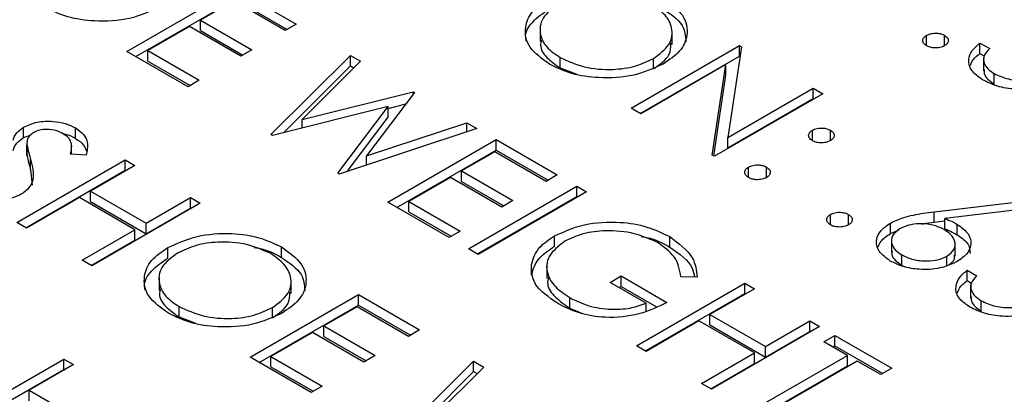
# Model space of a CAD drawing. Header units: inches. Extents: x 1802 to 2468, y -253 to -72.
# Tile 99 of 256: x 1860.815 to 1861.586, y -178.76 to -178.467. Entities that reach past the tile are written whole.
import ezdxf

# ---------------------------------------------------------------- set-up
doc = ezdxf.new("R2010")
doc.units = ezdxf.units.IN
doc.header["$LTSCALE"] = 0.5
doc.header["$MEASUREMENT"] = 0
doc.layers.add('SID-M-S', color=105, linetype='Continuous')

msp = doc.modelspace()

# ---------------------------------------------------------------- linework, layer by layer
at = {"layer": 'SID-M-S'}
for p, q in [((1860.8989, -178.49136), (1860.98376, -178.44238)), ((1860.98376, -178.44238), (1861.03162, -178.47001)), ((1860.90598, -178.49544), (1860.98376, -178.45054)), ((1860.98267, -178.4518), (1860.95656, -178.46687)), ((1861.02292, -178.47503), (1860.98267, -178.4518)), ((1860.98376, -178.45054), (1861.02455, -178.47409)), ((1860.94786, -178.47189), (1860.91522, -178.49073)), ((1860.98811, -178.49513), (1860.94786, -178.47189)), ((1860.95656, -178.46687), (1860.99681, -178.4901)), ((1860.95656, -178.47503), (1860.95656, -178.46687)), ((1861.03162, -178.47001), (1861.02292, -178.47503)), ((1860.95656, -178.47503), (1860.98974, -178.49419)), ((1861.22268, -178.47338), (1861.22268, -178.48358)), ((1861.32621, -178.48585), (1861.32621, -178.47564)), ((1861.52551, -178.48697), (1861.52551, -178.4788)), ((1861.53965, -178.48696), (1861.53965, -178.4788)), ((1861.29407, -178.53579), (1861.37892, -178.48681)), ((1861.37892, -178.48681), (1861.38052, -178.48773)), ((1861.37892, -178.49497), (1861.37892, -178.48681)), ((1861.56739, -178.48477), (1861.57501, -178.48916)), ((1861.56739, -178.49293), (1861.56739, -178.48477)), ((1860.94677, -178.51899), (1860.8989, -178.49136)), ((1860.91522, -178.49073), (1860.95547, -178.51397)), ((1860.91522, -178.4989), (1860.91522, -178.49073)), ((1860.99681, -178.4901), (1860.98811, -178.49513)), ((1861.01177, -178.55652), (1861.07405, -178.4945)), ((1861.07405, -178.4945), (1861.08192, -178.49904)), ((1861.07405, -178.50267), (1861.07405, -178.4945)), ((1861.30114, -178.53987), (1861.37892, -178.49497)), ((1861.38052, -178.48773), (1861.36979, -178.55865)), ((1861.37892, -178.49497), (1861.37938, -178.49524)), ((1861.56739, -178.49293), (1861.57072, -178.49485)), ((1860.91522, -178.4989), (1860.9484, -178.51805)), ((1861.0215, -178.555), (1861.07405, -178.50267)), ((1861.08192, -178.49904), (1861.0363, -178.54455)), ((1861.07405, -178.50267), (1861.07673, -178.50422)), ((1861.23842, -178.50429), (1861.23842, -178.49613)), ((1861.36832, -178.50172), (1861.30168, -178.54019)), ((1861.31153, -178.50499), (1861.31153, -178.49683)), ((1861.35761, -178.57247), (1861.36832, -178.50172)), ((1861.36832, -178.50989), (1861.36832, -178.50172)), ((1861.57014, -178.49638), (1861.57014, -178.50659)), ((1861.23842, -178.50429), (1861.25134, -178.50923)), ((1861.35874, -178.57313), (1861.36832, -178.50989)), ((1861.57849, -178.51692), (1861.57849, -178.50876)), ((1860.95547, -178.51397), (1860.94677, -178.51899)), ((1861.0363, -178.54455), (1861.12322, -178.52289)), ((1861.12433, -178.52353), (1861.08676, -178.5732)), ((1861.12322, -178.52289), (1861.12433, -178.52353)), ((1861.12322, -178.52499), (1861.12322, -178.52289)), ((1861.44419, -178.52449), (1861.35934, -178.57347)), ((1861.36979, -178.55865), (1861.43658, -178.52009)), ((1861.43658, -178.52009), (1861.44419, -178.52449)), ((1861.43658, -178.52826), (1861.43658, -178.52009)), ((1861.10359, -178.53595), (1861.11757, -178.53246)), ((1861.36979, -178.56681), (1861.43658, -178.52826)), ((1861.43658, -178.52826), (1861.43712, -178.52857)), ((1861.10359, -178.53459), (1861.01286, -178.55714)), ((1861.06423, -178.5868), (1861.10359, -178.53459)), ((1861.10359, -178.54276), (1861.10359, -178.53459)), ((1861.30168, -178.54019), (1861.29407, -178.53579)), ((1861.0363, -178.55132), (1861.0363, -178.54455)), ((1861.07144, -178.58539), (1861.10359, -178.54276)), ((1861.08676, -178.5732), (1861.16526, -178.54715)), ((1861.16526, -178.54715), (1861.17304, -178.55165)), ((1861.16526, -178.55423), (1861.16526, -178.54715)), ((1860.81791, -178.55884), (1860.81791, -178.55068)), ((1860.81791, -178.55884), (1860.82327, -178.55689)), ((1860.85862, -178.55948), (1860.85862, -178.55132)), ((1861.01286, -178.55714), (1861.01177, -178.55652)), ((1861.17304, -178.55165), (1861.06531, -178.58743)), ((1861.43603, -178.56123), (1861.43603, -178.55306)), ((1861.45018, -178.56123), (1861.45018, -178.55306)), ((1860.8205, -178.56263), (1860.8205, -178.57284)), ((1860.82051, -178.57259), (1860.82051, -178.56442)), ((1861.10342, -178.60943), (1861.18827, -178.56044)), ((1861.18827, -178.56044), (1861.23614, -178.58807)), ((1861.18827, -178.56861), (1861.18827, -178.56044)), ((1861.36979, -178.56681), (1861.36979, -178.55865)), ((1860.82061, -178.57183), (1860.82051, -178.57259)), ((1860.86686, -178.57266), (1860.85476, -178.5717)), ((1860.85553, -178.57176), (1860.85553, -178.5648)), ((1861.11049, -178.61351), (1861.18827, -178.56861)), ((1861.18719, -178.56986), (1861.16108, -178.58493)), ((1861.22744, -178.5931), (1861.18719, -178.56986)), ((1861.18827, -178.56861), (1861.22907, -178.59216)), ((1861.35934, -178.57347), (1861.35761, -178.57247)), ((1860.81269, -178.62528), (1860.89755, -178.5763)), ((1860.82347, -178.58405), (1860.82347, -178.57589)), ((1860.89755, -178.5763), (1860.90516, -178.58069)), ((1860.89755, -178.58446), (1860.89755, -178.5763)), ((1861.08676, -178.5803), (1861.08676, -178.5732)), ((1860.81976, -178.62937), (1860.89755, -178.58446)), ((1860.82347, -178.58405), (1860.82465, -178.59603)), ((1860.90516, -178.58069), (1860.87035, -178.60079)), ((1860.89755, -178.58446), (1860.89809, -178.58478)), ((1861.06531, -178.58743), (1861.06423, -178.5868)), ((1861.16108, -178.58493), (1861.20133, -178.60817)), ((1861.16108, -178.5931), (1861.16108, -178.58493)), ((1861.38599, -178.59012), (1861.38599, -178.58195)), ((1861.40013, -178.59011), (1861.40013, -178.58195)), ((1861.15238, -178.58996), (1861.11974, -178.6088)), ((1861.19263, -178.61319), (1861.15238, -178.58996)), ((1861.16108, -178.5931), (1861.19426, -178.61225)), ((1861.23614, -178.58807), (1861.22744, -178.5931)), ((1860.87035, -178.60079), (1860.91386, -178.62591)), ((1860.87035, -178.60896), (1860.87035, -178.60079)), ((1861.16652, -178.64585), (1861.25137, -178.59687)), ((1861.25899, -178.60126), (1861.17413, -178.65025)), ((1861.25137, -178.59687), (1861.25899, -178.60126)), ((1861.25137, -178.60503), (1861.25137, -178.59687)), ((1860.86165, -178.60581), (1860.82031, -178.62968)), ((1860.90516, -178.63093), (1860.86165, -178.60581)), ((1860.87035, -178.60896), (1860.91386, -178.63408)), ((1860.95629, -178.61021), (1860.87144, -178.65919)), ((1860.91386, -178.62591), (1860.94867, -178.60581)), ((1860.94867, -178.60581), (1860.95629, -178.61021)), ((1860.94867, -178.61398), (1860.94867, -178.60581)), ((1861.15129, -178.63706), (1861.10342, -178.60943)), ((1861.11974, -178.6088), (1861.15999, -178.63203)), ((1861.11974, -178.61696), (1861.11974, -178.6088)), ((1861.17359, -178.64993), (1861.25137, -178.60503)), ((1861.20133, -178.60817), (1861.19263, -178.61319)), ((1861.25137, -178.60503), (1861.25191, -178.60534)), ((1861.53136, -178.617), (1861.59541, -178.60927)), ((1860.91386, -178.63408), (1860.94867, -178.61398)), ((1860.94867, -178.61398), (1860.94922, -178.61429)), ((1861.11974, -178.61696), (1861.15292, -178.63612)), ((1861.53136, -178.62517), (1861.53136, -178.617)), ((1861.59666, -178.61531), (1861.53996, -178.62216)), ((1860.82031, -178.62968), (1860.81269, -178.62528)), ((1860.91386, -178.63408), (1860.91386, -178.62591)), ((1861.45018, -178.62717), (1861.45018, -178.619)), ((1861.46432, -178.62717), (1861.46432, -178.619)), ((1861.49723, -178.63392), (1861.49723, -178.62575)), ((1861.53136, -178.62517), (1861.53996, -178.62413)), ((1861.53996, -178.63033), (1861.53996, -178.62216)), ((1860.86382, -178.6548), (1860.90516, -178.63093)), ((1860.90516, -178.6391), (1860.90516, -178.63093)), ((1861.15999, -178.63203), (1861.15129, -178.63706)), ((1861.49723, -178.63392), (1861.50355, -178.63127)), ((1861.54956, -178.63493), (1861.54956, -178.62676)), ((1860.87089, -178.65888), (1860.90516, -178.6391)), ((1861.234, -178.64395), (1861.234, -178.63578)), ((1861.32421, -178.64457), (1861.32421, -178.6364)), ((1861.498, -178.63843), (1861.498, -178.64864)), ((1861.54794, -178.65177), (1861.54794, -178.64156)), ((1860.93089, -178.65313), (1860.93089, -178.64497)), ((1861.01993, -178.6526), (1861.01993, -178.64444)), ((1861.17413, -178.65025), (1861.16652, -178.64585)), ((1860.87144, -178.65919), (1860.86382, -178.6548)), ((1861.5062, -178.65888), (1861.5062, -178.65072)), ((1861.54152, -178.65984), (1861.54152, -178.65168)), ((1861.21581, -178.66646), (1861.21581, -178.65829)), ((1861.22785, -178.65908), (1861.22785, -178.66929)), ((1861.5062, -178.65888), (1861.50948, -178.66017)), ((1861.55733, -178.66265), (1861.56495, -178.66704)), ((1861.55733, -178.67081), (1861.55733, -178.66265)), ((1860.92406, -178.66837), (1860.92406, -178.67858)), ((1861.02759, -178.68085), (1861.02759, -178.67064)), ((1861.27748, -178.67223), (1861.28618, -178.6672)), ((1861.30576, -178.68855), (1861.27748, -178.67223)), ((1861.28618, -178.6672), (1861.32208, -178.68793)), ((1861.28618, -178.67537), (1861.28618, -178.6672)), ((1861.34567, -178.66803), (1861.33296, -178.66783)), ((1861.55733, -178.67081), (1861.56066, -178.67273)), ((1861.28455, -178.67631), (1861.28618, -178.67537)), ((1861.28618, -178.67537), (1861.31379, -178.6913)), ((1861.29815, -178.72184), (1861.383, -178.67285)), ((1861.39062, -178.67725), (1861.3558, -178.69735)), ((1861.383, -178.67285), (1861.39062, -178.67725)), ((1861.383, -178.68102), (1861.383, -178.67285)), ((1861.56008, -178.67427), (1861.56008, -178.68447)), ((1860.99545, -178.73079), (1861.08031, -178.6818)), ((1861.08031, -178.6818), (1861.12817, -178.70944)), ((1861.08031, -178.68997), (1861.08031, -178.6818)), ((1861.2459, -178.6923), (1861.2459, -178.68414)), ((1861.30522, -178.72592), (1861.383, -178.68102)), ((1861.383, -178.68102), (1861.38354, -178.68133)), ((1861.56843, -178.69481), (1861.56843, -178.68664)), ((1860.9398, -178.69929), (1860.9398, -178.69113)), ((1861.00252, -178.73487), (1861.08031, -178.68997)), ((1861.01291, -178.69999), (1861.01291, -178.69182)), ((1861.07922, -178.69122), (1861.05311, -178.7063)), ((1861.11947, -178.71446), (1861.07922, -178.69122)), ((1861.08031, -178.68997), (1861.1211, -178.71352)), ((1861.2459, -178.6923), (1861.25582, -178.69651)), ((1861.30576, -178.69457), (1861.30576, -178.68855)), ((1860.9398, -178.69929), (1860.95272, -178.70422)), ((1861.3471, -178.70237), (1861.30576, -178.72623)), ((1861.39062, -178.72749), (1861.3471, -178.70237)), ((1861.3558, -178.69735), (1861.39932, -178.72247)), ((1861.3558, -178.70551), (1861.3558, -178.69735)), ((1861.39932, -178.72247), (1861.43413, -178.70237)), ((1861.43413, -178.70237), (1861.44175, -178.70677)), ((1861.43413, -178.71054), (1861.43413, -178.70237)), ((1861.04441, -178.71132), (1861.01177, -178.73016)), ((1861.08466, -178.73456), (1861.04441, -178.71132)), ((1861.05311, -178.7063), (1861.09336, -178.72953)), ((1861.05311, -178.71446), (1861.05311, -178.7063)), ((1861.12817, -178.70944), (1861.11947, -178.71446)), ((1861.3558, -178.70551), (1861.39932, -178.73063)), ((1861.44175, -178.70677), (1861.35689, -178.75575)), ((1861.39932, -178.73063), (1861.43413, -178.71054)), ((1861.43413, -178.71054), (1861.43467, -178.71085)), ((1861.05311, -178.71446), (1861.08629, -178.73361)), ((1861.44501, -178.7187), (1861.45371, -178.71367)), ((1861.4635, -178.72937), (1861.44501, -178.7187)), ((1861.45371, -178.71367), (1861.49831, -178.73942)), ((1861.45371, -178.72184), (1861.45371, -178.71367)), ((1861.30576, -178.72623), (1861.29815, -178.72184)), ((1861.39932, -178.73063), (1861.39932, -178.72247)), ((1861.45208, -178.72278), (1861.45371, -178.72184)), ((1861.45371, -178.72184), (1861.49124, -178.74351)), ((1860.76455, -178.78119), (1860.84941, -178.7322)), ((1860.84941, -178.7322), (1860.85702, -178.7366)), ((1860.84941, -178.74037), (1860.84941, -178.7322)), ((1861.04332, -178.75842), (1860.99545, -178.73079)), ((1861.01177, -178.73016), (1861.05202, -178.7534)), ((1861.01177, -178.73832), (1861.01177, -178.73016)), ((1861.09336, -178.72953), (1861.08466, -178.73456)), ((1861.10832, -178.79594), (1861.1706, -178.73393)), ((1861.1706, -178.73393), (1861.17847, -178.73847)), ((1861.1706, -178.74209), (1861.1706, -178.73393)), ((1861.34928, -178.75135), (1861.39062, -178.72749)), ((1861.38735, -178.77333), (1861.4635, -178.72937)), ((1861.39062, -178.73566), (1861.39062, -178.72749)), ((1861.47112, -178.73377), (1861.39497, -178.77773)), ((1861.4635, -178.73754), (1861.4635, -178.72937)), ((1861.48961, -178.74445), (1861.47112, -178.73377)), ((1860.77163, -178.78527), (1860.84941, -178.74037)), ((1860.85702, -178.7366), (1860.82221, -178.75669)), ((1860.84941, -178.74037), (1860.84995, -178.74068)), ((1861.01177, -178.73832), (1861.04495, -178.75748)), ((1861.11804, -178.79442), (1861.1706, -178.74209)), ((1861.17847, -178.73847), (1861.13285, -178.78398)), ((1861.1706, -178.74209), (1861.17328, -178.74364)), ((1861.35635, -178.75544), (1861.39062, -178.73566)), ((1861.39442, -178.77742), (1861.4635, -178.73754)), ((1861.49831, -178.73942), (1861.48961, -178.74445)), ((1860.82221, -178.75669), (1860.86573, -178.78181)), ((1860.82221, -178.76486), (1860.82221, -178.75669)), ((1861.05202, -178.7534), (1861.04332, -178.75842)), ((1861.35689, -178.75575), (1861.34928, -178.75135))]:
    msp.add_line(p, q, dxfattribs=at)
for points, knots in [([(1861.23002, -178.50133), (1861.22417, -178.49711), (1861.21248, -178.48868), (1861.20985, -178.47331), (1861.2154, -178.4597), (1861.22481, -178.45321), (1861.22951, -178.44997)], [0, 0, 0, 0, 0.279663, 0.559354, 0.779636, 1, 1, 1, 1]), ([(1861.23716, -178.45435), (1861.23246, -178.45781), (1861.22306, -178.46474), (1861.22179, -178.47731), (1861.22686, -178.48826), (1861.23456, -178.49351), (1861.23842, -178.49613)], [0, 0, 0, 0, 0.279416, 0.559077, 0.779478, 1, 1, 1, 1]), ([(1861.31153, -178.49683), (1861.31626, -178.49334), (1861.32573, -178.48637), (1861.32709, -178.47366), (1861.32162, -178.4627), (1861.31402, -178.45735), (1861.31022, -178.45468)], [0, 0, 0, 0, 0.279468, 0.55887, 0.779516, 1, 1, 1, 1]), ([(1861.31855, -178.44944), (1861.3245, -178.45368), (1861.3364, -178.46216), (1861.33922, -178.4777), (1861.33347, -178.49144), (1861.32391, -178.49797), (1861.31912, -178.50123)], [0, 0, 0, 0, 0.279767, 0.559358, 0.779571, 1, 1, 1, 1]), ([(1860.92396, -178.4568), (1860.91663, -178.46017), (1860.90197, -178.46691), (1860.87528, -178.46836), (1860.85169, -178.46509), (1860.84047, -178.45963), (1860.83486, -178.4569)], [0, 0, 0, 0, 0.27963, 0.559343, 0.779597, 1, 1, 1, 1]), ([(1861.21206, -178.48347), (1861.21178, -178.48246), (1861.21032, -178.47732), (1861.21586, -178.46783), (1861.22496, -178.46137), (1861.22951, -178.45814)], [0, 0, 0, 0, 0.108942, 0.554389, 1, 1, 1, 1]), ([(1861.31855, -178.45761), (1861.32476, -178.46184), (1861.33595, -178.46946), (1861.3366, -178.47937), (1861.33689, -178.48378)], [0, 0, 0, 0, 0.554805, 1, 1, 1, 1]), ([(1861.52551, -178.48696), (1861.5246, -178.48629), (1861.52277, -178.48494), (1861.52239, -178.4825), (1861.52329, -178.48035), (1861.52477, -178.47932), (1861.52551, -178.4788)], [0, 0, 0, 0, 0.279581, 0.559143, 0.779575, 1, 1, 1, 1]), ([(1861.52551, -178.4788), (1861.52668, -178.47827), (1861.52901, -178.47721), (1861.53324, -178.47698), (1861.53698, -178.47751), (1861.53876, -178.47837), (1861.53965, -178.4788)], [0, 0, 0, 0, 0.279576, 0.559284, 0.779552, 1, 1, 1, 1]), ([(1861.53965, -178.4788), (1861.54058, -178.47947), (1861.54243, -178.48082), (1861.54277, -178.48326), (1861.54192, -178.48543), (1861.54041, -178.48645), (1861.53965, -178.48696)], [0, 0, 0, 0, 0.279602, 0.559212, 0.779475, 1, 1, 1, 1]), ([(1861.22366, -178.48262), (1861.22336, -178.48384), (1861.22224, -178.48844), (1861.22718, -178.49645), (1861.23467, -178.50168), (1861.23842, -178.50429)], [0, 0, 0, 0, 0.153197, 0.576483, 1, 1, 1, 1]), ([(1861.31153, -178.50499), (1861.31652, -178.50152), (1861.32508, -178.49557), (1861.32511, -178.48794), (1861.32512, -178.48477)], [0, 0, 0, 0, 0.584093, 1, 1, 1, 1]), ([(1861.53965, -178.48696), (1861.53849, -178.48749), (1861.53615, -178.48856), (1861.53193, -178.48877), (1861.52819, -178.48825), (1861.5264, -178.48739), (1861.52551, -178.48696)], [0, 0, 0, 0, 0.279469, 0.559358, 0.779674, 1, 1, 1, 1]), ([(1861.56935, -178.51353), (1861.56608, -178.51121), (1861.55955, -178.50658), (1861.55782, -178.49809), (1861.56066, -178.49058), (1861.56515, -178.48671), (1861.56739, -178.48477)], [0, 0, 0, 0, 0.279625, 0.559019, 0.77938, 1, 1, 1, 1]), ([(1861.55992, -178.50249), (1861.56029, -178.50128), (1861.56137, -178.49777), (1861.56501, -178.49485), (1861.56739, -178.49293)], [0, 0, 0, 0, 0.345147, 1, 1, 1, 1]), ([(1861.57501, -178.48916), (1861.57327, -178.49092), (1861.56979, -178.49444), (1861.57012, -178.50024), (1861.5732, -178.50513), (1861.57673, -178.50755), (1861.57849, -178.50876)], [0, 0, 0, 0, 0.2800502, 0.5591657, 0.7795831, 1, 1, 1, 1]), ([(1861.31912, -178.50123), (1861.31179, -178.5046), (1861.29713, -178.51134), (1861.27045, -178.51279), (1861.24686, -178.50952), (1861.23563, -178.50406), (1861.23002, -178.50133)], [0, 0, 0, 0, 0.27963, 0.559343, 0.779597, 1, 1, 1, 1]), ([(1861.23842, -178.49613), (1861.24442, -178.49889), (1861.25642, -178.5044), (1861.2782, -178.50624), (1861.29764, -178.50349), (1861.3069, -178.49905), (1861.31153, -178.49683)], [0, 0, 0, 0, 0.27983, 0.559389, 0.779654, 1, 1, 1, 1]), ([(1861.57073, -178.50557), (1861.57062, -178.50663), (1861.57036, -178.50928), (1861.57329, -178.5133), (1861.57676, -178.51572), (1861.57849, -178.51692)], [0, 0, 0, 0, 0.251787, 0.625894, 1, 1, 1, 1]), ([(1861.57849, -178.50876), (1861.58204, -178.51038), (1861.58915, -178.51362), (1861.60204, -178.51436), (1861.61344, -178.51275), (1861.61885, -178.5101), (1861.62155, -178.50877)], [0, 0, 0, 0, 0.279617, 0.559357, 0.779559, 1, 1, 1, 1]), ([(1861.62884, -178.51335), (1861.62394, -178.5156), (1861.61415, -178.52011), (1861.59629, -178.52162), (1861.58054, -178.51907), (1861.57308, -178.51538), (1861.56935, -178.51353)], [0, 0, 0, 0, 0.2798641, 0.559271, 0.7794235, 1, 1, 1, 1]), ([(1860.81791, -178.55068), (1860.82129, -178.54915), (1860.82805, -178.5461), (1860.84039, -178.54567), (1860.85093, -178.54758), (1860.85606, -178.55007), (1860.85862, -178.55132)], [0, 0, 0, 0, 0.279553, 0.558798, 0.779378, 1, 1, 1, 1]), ([(1860.80973, -178.56087), (1860.81044, -178.55874), (1860.8117, -178.55493), (1860.81601, -178.55198), (1860.81791, -178.55068)], [0, 0, 0, 0, 0.55984, 1, 1, 1, 1]), ([(1860.82588, -178.55487), (1860.8248, -178.55561), (1860.82263, -178.55709), (1860.82056, -178.5604), (1860.82053, -178.5629), (1860.82051, -178.56442)], [0, 0, 0, 0, 0.279946, 0.559774, 1, 1, 1, 1]), ([(1860.84907, -178.55585), (1860.84721, -178.55493), (1860.84351, -178.5531), (1860.83672, -178.55223), (1860.83036, -178.55276), (1860.82738, -178.55417), (1860.82588, -178.55487)], [0, 0, 0, 0, 0.280274, 0.559931, 0.77992, 1, 1, 1, 1]), ([(1860.8488, -178.55574), (1860.84941, -178.55584), (1860.85321, -178.55649), (1860.85615, -178.55812), (1860.85862, -178.55948)], [0, 0, 0, 0, 0.1598589, 1, 1, 1, 1]), ([(1860.85476, -178.5717), (1860.85544, -178.56854), (1860.85638, -178.56413), (1860.85327, -178.55868), (1860.85047, -178.55679), (1860.84907, -178.55585)], [0, 0, 0, 0, 0.559818, 0.779848, 1, 1, 1, 1]), ([(1860.85862, -178.55132), (1860.86098, -178.55297), (1860.86569, -178.55628), (1860.86888, -178.56389), (1860.86763, -178.56933), (1860.86686, -178.57266)], [0, 0, 0, 0, 0.27975, 0.559501, 1, 1, 1, 1]), ([(1861.43603, -178.56123), (1861.43511, -178.56055), (1861.43327, -178.55921), (1861.4329, -178.55676), (1861.43379, -178.55461), (1861.43529, -178.55358), (1861.43603, -178.55306)], [0, 0, 0, 0, 0.279647, 0.559299, 0.779615, 1, 1, 1, 1]), ([(1861.43603, -178.55306), (1861.4372, -178.55254), (1861.43954, -178.55148), (1861.44376, -178.55126), (1861.4475, -178.55178), (1861.44928, -178.55263), (1861.45018, -178.55306)], [0, 0, 0, 0, 0.279585, 0.559454, 0.779697, 1, 1, 1, 1]), ([(1861.45018, -178.55306), (1861.4511, -178.55373), (1861.45296, -178.55508), (1861.4533, -178.55752), (1861.45245, -178.55969), (1861.45093, -178.56071), (1861.45018, -178.56123)], [0, 0, 0, 0, 0.279602, 0.559212, 0.779475, 1, 1, 1, 1]), ([(1860.80973, -178.56904), (1860.81044, -178.5669), (1860.8117, -178.56309), (1860.81601, -178.56014), (1860.81791, -178.55884)], [0, 0, 0, 0, 0.55984, 1, 1, 1, 1]), ([(1860.82051, -178.56442), (1860.82098, -178.56657), (1860.82182, -178.5704), (1860.82296, -178.57421), (1860.82347, -178.57589)], [0, 0, 0, 0, 0.559906, 1, 1, 1, 1]), ([(1860.85862, -178.55948), (1860.86106, -178.56113), (1860.86538, -178.56404), (1860.86663, -178.56779), (1860.86718, -178.56942)], [0, 0, 0, 0, 0.564272, 1, 1, 1, 1]), ([(1861.45018, -178.56123), (1861.44901, -178.56176), (1861.44669, -178.56283), (1861.44245, -178.56304), (1861.4387, -178.56253), (1861.43692, -178.56166), (1861.43603, -178.56123)], [0, 0, 0, 0, 0.279517, 0.559326, 0.779544, 1, 1, 1, 1]), ([(1860.82347, -178.57589), (1860.82485, -178.58123), (1860.82677, -178.58868), (1860.82286, -178.59821), (1860.81834, -178.60156), (1860.81607, -178.60323)], [0, 0, 0, 0, 0.560115, 0.780284, 1, 1, 1, 1]), ([(1860.82051, -178.57259), (1860.82098, -178.57474), (1860.82182, -178.57857), (1860.82296, -178.58238), (1860.82347, -178.58405)], [0, 0, 0, 0, 0.559906, 1, 1, 1, 1]), ([(1861.38599, -178.59011), (1861.38508, -178.58944), (1861.38326, -178.58809), (1861.38288, -178.58565), (1861.38377, -178.5835), (1861.38525, -178.58247), (1861.38599, -178.58195)], [0, 0, 0, 0, 0.279581, 0.559143, 0.779575, 1, 1, 1, 1]), ([(1861.38599, -178.58195), (1861.38716, -178.58142), (1861.38949, -178.58036), (1861.39372, -178.58013), (1861.39746, -178.58066), (1861.39924, -178.58152), (1861.40013, -178.58195)], [0, 0, 0, 0, 0.279576, 0.559284, 0.779552, 1, 1, 1, 1]), ([(1861.40013, -178.58195), (1861.40106, -178.58262), (1861.40292, -178.58397), (1861.40326, -178.58641), (1861.40241, -178.58858), (1861.40089, -178.5896), (1861.40013, -178.59011)], [0, 0, 0, 0, 0.279602, 0.559212, 0.779475, 1, 1, 1, 1]), ([(1861.40013, -178.59011), (1861.39897, -178.59064), (1861.39664, -178.59171), (1861.39241, -178.59192), (1861.38867, -178.5914), (1861.38689, -178.59054), (1861.38599, -178.59011)], [0, 0, 0, 0, 0.279469, 0.559358, 0.779674, 1, 1, 1, 1]), ([(1860.81607, -178.60323), (1860.81213, -178.60496), (1860.80423, -178.60843), (1860.79005, -178.60878), (1860.77773, -178.60685), (1860.77183, -178.60395), (1860.76887, -178.6025)], [0, 0, 0, 0, 0.279183, 0.559085, 0.779446, 1, 1, 1, 1]), ([(1861.45018, -178.619), (1861.45134, -178.61847), (1861.45368, -178.61741), (1861.45791, -178.61719), (1861.46164, -178.61771), (1861.46343, -178.61857), (1861.46432, -178.619)], [0, 0, 0, 0, 0.279576, 0.559284, 0.779552, 1, 1, 1, 1]), ([(1861.49723, -178.62575), (1861.50056, -178.62418), (1861.50606, -178.62157), (1861.51522, -178.61939), (1861.52321, -178.61802), (1861.52864, -178.61734), (1861.53136, -178.617)], [0, 0, 0, 0, 0.339374, 0.559486, 0.779731, 1, 1, 1, 1]), ([(1861.234, -178.63578), (1861.24149, -178.63243), (1861.25646, -178.62571), (1861.28358, -178.62415), (1861.30724, -178.62806), (1861.31855, -178.63362), (1861.32421, -178.6364)], [0, 0, 0, 0, 0.27959, 0.559072, 0.779411, 1, 1, 1, 1]), ([(1861.45018, -178.62717), (1861.44926, -178.62649), (1861.44744, -178.62514), (1861.44706, -178.62271), (1861.44795, -178.62055), (1861.44943, -178.61952), (1861.45018, -178.619)], [0, 0, 0, 0, 0.279581, 0.559143, 0.779575, 1, 1, 1, 1]), ([(1861.46432, -178.619), (1861.46525, -178.61967), (1861.4671, -178.62102), (1861.46744, -178.62346), (1861.46659, -178.62563), (1861.46508, -178.62665), (1861.46432, -178.62717)], [0, 0, 0, 0, 0.279602, 0.559212, 0.779475, 1, 1, 1, 1]), ([(1861.49709, -178.65551), (1861.49375, -178.65305), (1861.48707, -178.64814), (1861.48539, -178.63922), (1861.48918, -178.63142), (1861.49454, -178.62764), (1861.49723, -178.62575)], [0, 0, 0, 0, 0.2796696, 0.5590848, 0.7795576, 1, 1, 1, 1]), ([(1861.53926, -178.63087), (1861.53646, -178.6295), (1861.53085, -178.62677), (1861.52045, -178.62593), (1861.51116, -178.62714), (1861.50674, -178.62927), (1861.50454, -178.63033)], [0, 0, 0, 0, 0.280127, 0.559515, 0.779719, 1, 1, 1, 1]), ([(1861.52179, -178.62649), (1861.52227, -178.62641), (1861.52541, -178.62585), (1861.52863, -178.62548), (1861.53136, -178.62517)], [0, 0, 0, 0, 0.153172, 1, 1, 1, 1]), ([(1861.53996, -178.62216), (1861.54185, -178.62296), (1861.54522, -178.62437), (1861.54823, -178.62603), (1861.54956, -178.62676)], [0, 0, 0, 0, 0.55991, 1, 1, 1, 1]), ([(1860.93089, -178.64497), (1860.93823, -178.64164), (1860.95288, -178.63499), (1860.97941, -178.63308), (1861.00296, -178.63641), (1861.01427, -178.64176), (1861.01993, -178.64444)], [0, 0, 0, 0, 0.279731, 0.559327, 0.77968, 1, 1, 1, 1]), ([(1861.31525, -178.64128), (1861.30923, -178.63856), (1861.29719, -178.63311), (1861.2756, -178.63111), (1861.25605, -178.63349), (1861.24665, -178.63782), (1861.24195, -178.63998)], [0, 0, 0, 0, 0.279847, 0.559555, 0.779847, 1, 1, 1, 1]), ([(1861.46432, -178.62717), (1861.46315, -178.6277), (1861.46082, -178.62876), (1861.45659, -178.62897), (1861.45285, -178.62846), (1861.45107, -178.6276), (1861.45018, -178.62717)], [0, 0, 0, 0, 0.2794691, 0.5593578, 0.7796739, 1, 1, 1, 1]), ([(1861.48768, -178.64432), (1861.48827, -178.64278), (1861.48979, -178.63885), (1861.49441, -178.63578), (1861.49723, -178.63392)], [0, 0, 0, 0, 0.391537, 1, 1, 1, 1]), ([(1861.50454, -178.63033), (1861.50229, -178.63204), (1861.49781, -178.63547), (1861.49772, -178.64164), (1861.50053, -178.6469), (1861.50431, -178.64945), (1861.5062, -178.65072)], [0, 0, 0, 0, 0.279059, 0.55882, 0.779303, 1, 1, 1, 1]), ([(1861.54152, -178.65168), (1861.54379, -178.64992), (1861.54833, -178.64639), (1861.54813, -178.64008), (1861.54509, -178.63474), (1861.54121, -178.63216), (1861.53926, -178.63087)], [0, 0, 0, 0, 0.2787544, 0.558605, 0.7791474, 1, 1, 1, 1]), ([(1861.53996, -178.63033), (1861.54185, -178.63112), (1861.54522, -178.63254), (1861.54823, -178.6342), (1861.54956, -178.63493)], [0, 0, 0, 0, 0.55991, 1, 1, 1, 1]), ([(1861.54956, -178.62676), (1861.55286, -178.62916), (1861.55944, -178.63394), (1861.56091, -178.64264), (1861.55762, -178.65033), (1861.55227, -178.65398), (1861.5496, -178.65581)], [0, 0, 0, 0, 0.279638, 0.559326, 0.779527, 1, 1, 1, 1]), ([(1861.0116, -178.64968), (1861.00555, -178.64699), (1860.99344, -178.6416), (1860.97174, -178.63998), (1860.95238, -178.64269), (1860.94316, -178.64713), (1860.93854, -178.64934)], [0, 0, 0, 0, 0.279627, 0.55935, 0.77963, 1, 1, 1, 1]), ([(1861.21581, -178.65829), (1861.21731, -178.65356), (1861.22, -178.64509), (1861.22972, -178.63863), (1861.234, -178.63578)], [0, 0, 0, 0, 0.559317, 1, 1, 1, 1]), ([(1861.24195, -178.63998), (1861.23721, -178.64372), (1861.22772, -178.65121), (1861.22712, -178.66455), (1861.23368, -178.67587), (1861.24182, -178.68138), (1861.2459, -178.68414)], [0, 0, 0, 0, 0.279061, 0.558584, 0.779236, 1, 1, 1, 1]), ([(1861.30192, -178.63623), (1861.30345, -178.63647), (1861.31212, -178.63781), (1861.31875, -178.64152), (1861.32421, -178.64457)], [0, 0, 0, 0, 0.176046, 1, 1, 1, 1]), ([(1861.33296, -178.66783), (1861.33203, -178.66231), (1861.33037, -178.65245), (1861.31987, -178.64469), (1861.31525, -178.64128)], [0, 0, 0, 0, 0.55984, 1, 1, 1, 1]), ([(1861.32421, -178.6364), (1861.33128, -178.64164), (1861.34393, -178.65103), (1861.34514, -178.66282), (1861.34567, -178.66803)], [0, 0, 0, 0, 0.558579, 1, 1, 1, 1]), ([(1861.54956, -178.63493), (1861.553, -178.63731), (1861.55918, -178.6416), (1861.55948, -178.64713), (1861.55962, -178.64958)], [0, 0, 0, 0, 0.556632, 1, 1, 1, 1]), ([(1860.9314, -178.69633), (1860.92556, -178.69211), (1860.91386, -178.68368), (1860.91123, -178.66831), (1860.91678, -178.6547), (1860.92619, -178.64821), (1860.93089, -178.64497)], [0, 0, 0, 0, 0.279663, 0.559354, 0.779636, 1, 1, 1, 1]), ([(1860.93854, -178.64934), (1860.93385, -178.6528), (1860.92445, -178.65973), (1860.92317, -178.67231), (1860.92824, -178.68326), (1860.93595, -178.6885), (1860.9398, -178.69113)], [0, 0, 0, 0, 0.279416, 0.559077, 0.779478, 1, 1, 1, 1]), ([(1860.99851, -178.64485), (1860.99975, -178.64502), (1861.00805, -178.64615), (1861.01447, -178.64964), (1861.01993, -178.6526)], [0, 0, 0, 0, 0.149262, 1, 1, 1, 1]), ([(1861.01993, -178.64444), (1861.02588, -178.64868), (1861.03778, -178.65716), (1861.04061, -178.67269), (1861.03485, -178.68644), (1861.02529, -178.69296), (1861.02051, -178.69623)], [0, 0, 0, 0, 0.279767, 0.559358, 0.779571, 1, 1, 1, 1]), ([(1861.21581, -178.66646), (1861.21731, -178.66172), (1861.22, -178.65326), (1861.22972, -178.6468), (1861.234, -178.64395)], [0, 0, 0, 0, 0.559317, 1, 1, 1, 1]), ([(1861.32421, -178.64457), (1861.33165, -178.64973), (1861.34179, -178.65677), (1861.34322, -178.66563), (1861.3436, -178.66799)], [0, 0, 0, 0, 0.733897, 1, 1, 1, 1]), ([(1861.49857, -178.64764), (1861.49841, -178.64849), (1861.49795, -178.65099), (1861.50066, -178.65508), (1861.50435, -178.65761), (1861.5062, -178.65888)], [0, 0, 0, 0, 0.203775, 0.601695, 1, 1, 1, 1]), ([(1860.91345, -178.67847), (1860.91316, -178.67746), (1860.9117, -178.67231), (1860.91724, -178.66282), (1860.92634, -178.65636), (1860.93089, -178.65313)], [0, 0, 0, 0, 0.1089415, 0.5543887, 1, 1, 1, 1]), ([(1861.01291, -178.69182), (1861.01764, -178.68834), (1861.02711, -178.68136), (1861.02847, -178.66866), (1861.023, -178.6577), (1861.0154, -178.65235), (1861.0116, -178.64968)], [0, 0, 0, 0, 0.279468, 0.55887, 0.779516, 1, 1, 1, 1]), ([(1861.01993, -178.6526), (1861.02614, -178.65683), (1861.03733, -178.66445), (1861.03799, -178.67436), (1861.03828, -178.67877)], [0, 0, 0, 0, 0.554805, 1, 1, 1, 1]), ([(1861.5496, -178.65581), (1861.54527, -178.6578), (1861.53663, -178.66178), (1861.52079, -178.66256), (1861.50707, -178.66028), (1861.50042, -178.6571), (1861.49709, -178.65551)], [0, 0, 0, 0, 0.279631, 0.55896, 0.779478, 1, 1, 1, 1]), ([(1861.5062, -178.65072), (1861.50907, -178.65207), (1861.5148, -178.65478), (1861.52519, -178.65576), (1861.53473, -178.65485), (1861.53926, -178.65274), (1861.54152, -178.65168)], [0, 0, 0, 0, 0.280018, 0.559853, 0.779987, 1, 1, 1, 1]), ([(1861.54319, -178.65821), (1861.54486, -178.65697), (1861.54785, -178.65475), (1861.5475, -178.65196), (1861.54735, -178.65074)], [0, 0, 0, 0, 0.558411, 1, 1, 1, 1]), ([(1861.23653, -178.68878), (1861.22933, -178.68379), (1861.21646, -178.67487), (1861.21601, -178.66336), (1861.21581, -178.65829)], [0, 0, 0, 0, 0.559617, 1, 1, 1, 1]), ([(1861.55928, -178.69141), (1861.55602, -178.68909), (1861.54949, -178.68447), (1861.54776, -178.67597), (1861.55059, -178.66846), (1861.55508, -178.66459), (1861.55733, -178.66265)], [0, 0, 0, 0, 0.279625, 0.559019, 0.77938, 1, 1, 1, 1]), ([(1861.22914, -178.66831), (1861.2288, -178.67005), (1861.22775, -178.67538), (1861.23398, -178.68406), (1861.24193, -178.68955), (1861.2459, -178.6923)], [0, 0, 0, 0, 0.194371, 0.597084, 1, 1, 1, 1]), ([(1861.54986, -178.68038), (1861.55023, -178.67917), (1861.55131, -178.67566), (1861.55495, -178.67273), (1861.55733, -178.67081)], [0, 0, 0, 0, 0.345147, 1, 1, 1, 1]), ([(1861.56495, -178.66704), (1861.5632, -178.66881), (1861.55973, -178.67233), (1861.56006, -178.67812), (1861.56313, -178.68301), (1861.56666, -178.68543), (1861.56843, -178.68664)], [0, 0, 0, 0, 0.28005, 0.559166, 0.779583, 1, 1, 1, 1]), ([(1860.92504, -178.67761), (1860.92474, -178.67884), (1860.92363, -178.68344), (1860.92857, -178.69145), (1860.93606, -178.69668), (1860.9398, -178.69929)], [0, 0, 0, 0, 0.1531968, 0.5764827, 1, 1, 1, 1]), ([(1861.01291, -178.69999), (1861.01791, -178.69651), (1861.02646, -178.69057), (1861.02649, -178.68294), (1861.02651, -178.67977)], [0, 0, 0, 0, 0.584093, 1, 1, 1, 1]), ([(1861.32208, -178.68793), (1861.31515, -178.69132), (1861.30132, -178.6981), (1861.27546, -178.70064), (1861.25263, -178.69688), (1861.2419, -178.69148), (1861.23653, -178.68878)], [0, 0, 0, 0, 0.280351, 0.559367, 0.779371, 1, 1, 1, 1]), ([(1861.2459, -178.68414), (1861.25061, -178.68647), (1861.26003, -178.69114), (1861.27709, -178.6937), (1861.29326, -178.69296), (1861.30159, -178.69002), (1861.30576, -178.68855)], [0, 0, 0, 0, 0.280254, 0.559912, 0.779941, 1, 1, 1, 1]), ([(1861.56067, -178.68345), (1861.56056, -178.68452), (1861.56029, -178.68716), (1861.56323, -178.69118), (1861.5667, -178.6936), (1861.56843, -178.69481)], [0, 0, 0, 0, 0.251787, 0.625894, 1, 1, 1, 1]), ([(1861.56843, -178.68664), (1861.57198, -178.68826), (1861.57909, -178.6915), (1861.59197, -178.69224), (1861.60338, -178.69064), (1861.60878, -178.68798), (1861.61149, -178.68665)], [0, 0, 0, 0, 0.279617, 0.559357, 0.779559, 1, 1, 1, 1]), ([(1860.9398, -178.69113), (1860.9458, -178.69388), (1860.95781, -178.69939), (1860.97958, -178.70123), (1860.99902, -178.69849), (1861.00828, -178.69404), (1861.01291, -178.69182)], [0, 0, 0, 0, 0.27983, 0.559389, 0.779654, 1, 1, 1, 1]), ([(1861.61878, -178.69123), (1861.61388, -178.69349), (1861.60409, -178.69799), (1861.58623, -178.6995), (1861.57047, -178.69696), (1861.56302, -178.69326), (1861.55928, -178.69141)], [0, 0, 0, 0, 0.279864, 0.559271, 0.779424, 1, 1, 1, 1]), ([(1861.02051, -178.69623), (1861.01318, -178.6996), (1860.99851, -178.70634), (1860.97183, -178.70779), (1860.94824, -178.70452), (1860.93702, -178.69906), (1860.9314, -178.69633)], [0, 0, 0, 0, 0.27963, 0.559343, 0.779597, 1, 1, 1, 1])]:
    msp.add_open_spline(points, degree=3, knots=knots, dxfattribs=at)

doc.saveas('drawing.dxf')
